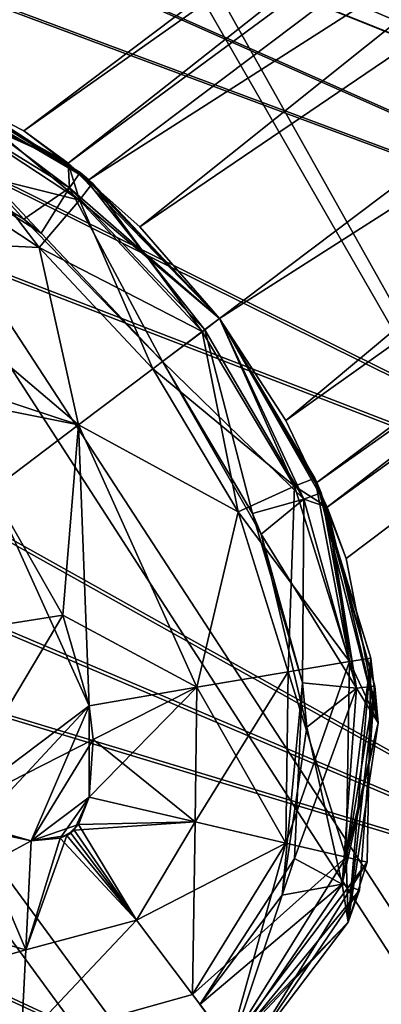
# Model space of a CAD drawing. Header units: metres. Extents: x -904 to 0, y -908 to 0.
# Tile 103 of 136: x -154 to -144, y -181 to -154. Entities that reach past the tile are written whole.
import ezdxf

# ---------------------------------------------------------------- set-up
doc = ezdxf.new("R2010")
doc.units = ezdxf.units.M

msp = doc.modelspace()

# ---------------------------------------------------------------- linework, layer by layer
at = {"layer": 'top0123410'}
for points in [[(-98.515457, -115.3535, 1958.627197), (-153.790512, -157.00679, 1958.627197), (-152.551987, -157.912582, 1963.085205)], [(-153.790512, -157.00679, 1958.627197), (-98.515457, -115.3535, 1958.627197), (-97.193443, -117.107849, 1953.323853)], [(-98.515457, -115.3535, 1358.627197), (-153.790512, -157.00679, 1358.627197), (-152.551987, -157.912582, 1363.085205)], [(-153.790512, -157.00679, 1358.627197), (-98.515457, -115.3535, 1358.627197), (-97.193443, -117.107849, 1353.323853)], [(-97.193443, -117.107849, 1963.930542), (-98.515457, -115.3535, 1958.627197), (-152.551987, -157.912582, 1963.085205)], [(-97.193443, -117.107849, 1363.930542), (-98.515457, -115.3535, 1358.627197), (-152.551987, -157.912582, 1363.085205)], [(-151.971924, -158.385361, 1953.325195), (-153.790512, -157.00679, 1958.627197), (-97.193443, -117.107849, 1953.323853)], [(-151.971924, -158.385361, 1353.325195), (-153.790512, -157.00679, 1358.627197), (-97.193443, -117.107849, 1353.323853)], [(-97.193443, -117.107849, 1963.930542), (-152.551987, -157.912582, 1963.085205), (-150.538818, -159.70166, 1965.316895)], [(-97.193443, -117.107849, 1363.930542), (-152.551987, -157.912582, 1363.085205), (-150.538818, -159.70166, 1365.316895)], [(-151.971924, -158.385361, 1953.325195), (-97.193443, -117.107849, 1953.323853), (-94.001808, -121.343231, 1951.127197)], [(-151.971924, -158.385361, 1353.325195), (-97.193443, -117.107849, 1353.323853), (-94.001808, -121.343231, 1351.127197)], [(-94.001808, -121.343231, 1966.127197), (-97.193443, -117.107849, 1963.930542), (-150.538818, -159.70166, 1965.316895)], [(-94.001808, -121.343231, 1366.127197), (-97.193443, -117.107849, 1363.930542), (-150.538818, -159.70166, 1365.316895)], [(-148.308762, -162.267014, 1951.127197), (-151.971924, -158.385361, 1953.325195), (-94.001808, -121.343231, 1951.127197)], [(-148.308762, -162.267014, 1351.127197), (-151.971924, -158.385361, 1353.325195), (-94.001808, -121.343231, 1351.127197)], [(-94.001808, -121.343231, 1966.127197), (-150.538818, -159.70166, 1965.316895), (-148.308762, -162.266998, 1966.127197)], [(-94.001808, -121.343231, 1366.127197), (-150.538818, -159.70166, 1365.316895), (-148.308762, -162.266998, 1366.127197)], [(-146.457458, -165.117783, 1965.316895), (-94.001808, -121.343231, 1966.127197), (-148.308762, -162.266998, 1966.127197)], [(-148.308762, -162.267014, 1951.127197), (-94.001808, -121.343231, 1951.127197), (-90.810173, -125.578621, 1953.323853)], [(-146.457458, -165.117783, 1365.316895), (-94.001808, -121.343231, 1366.127197), (-148.308762, -162.266998, 1366.127197)], [(-148.308762, -162.267014, 1351.127197), (-94.001808, -121.343231, 1351.127197), (-90.810173, -125.578621, 1353.323853)], [(-90.810173, -125.578621, 1963.930542), (-94.001808, -121.343231, 1966.127197), (-146.457458, -165.117783, 1965.316895)], [(-90.810173, -125.578621, 1363.930542), (-94.001808, -121.343231, 1366.127197), (-146.457458, -165.117783, 1365.316895)], [(-145.587128, -166.858154, 1953.325195), (-148.308762, -162.267014, 1951.127197), (-90.810173, -125.578621, 1953.323853)], [(-145.587128, -166.858154, 1353.325195), (-148.308762, -162.267014, 1351.127197), (-90.810173, -125.578621, 1353.323853)], [(-145.292526, -167.546097, 1963.085205), (-90.810173, -125.578621, 1963.930542), (-146.457458, -165.117783, 1965.316895)], [(-145.292526, -167.546097, 1363.085205), (-90.810173, -125.578621, 1363.930542), (-146.457458, -165.117783, 1365.316895)], [(-145.587128, -166.858154, 1953.325195), (-90.810173, -125.578621, 1953.323853), (-89.488159, -127.33297, 1958.627197)], [(-145.587128, -166.858154, 1353.325195), (-90.810173, -125.578621, 1353.323853), (-89.488159, -127.33297, 1358.627197)], [(-89.488159, -127.33297, 1958.627197), (-90.810173, -125.578621, 1963.930542), (-145.292526, -167.546097, 1963.085205)], [(-89.488159, -127.33297, 1358.627197), (-90.810173, -125.578621, 1363.930542), (-145.292526, -167.546097, 1363.085205)], [(-144.763199, -168.986267, 1958.627197), (-145.587128, -166.858154, 1953.325195), (-89.488159, -127.33297, 1958.627197)], [(-144.763199, -168.986267, 1358.627197), (-145.587128, -166.858154, 1353.325195), (-89.488159, -127.33297, 1358.627197)], [(-144.763199, -168.986267, 1958.627197), (-89.488159, -127.33297, 1958.627197), (-145.292526, -167.546097, 1963.085205)], [(-144.763199, -168.986267, 1358.627197), (-89.488159, -127.33297, 1358.627197), (-145.292526, -167.546097, 1363.085205)], [(-152.551987, -157.912582, 1963.085205), (-157.967087, -154.875076, 1980.627197), (-152.552429, -157.912216, 1980.627197)], [(-157.966568, -154.875244, 1958.627197), (-157.967087, -154.875076, 1980.627197), (-152.551987, -157.912582, 1963.085205)], [(-152.551987, -157.912582, 1363.085205), (-157.967087, -154.875076, 1380.627197), (-152.552429, -157.912216, 1380.627197)], [(-157.966568, -154.875244, 1358.627197), (-157.967087, -154.875076, 1380.627197), (-152.551987, -157.912582, 1363.085205)], [(-152.552429, -157.912216, 1980.627197), (-157.967087, -154.875076, 1980.627197), (-156.536407, -156.122467, 1983.681641)], [(-152.552429, -157.912216, 1380.627197), (-157.967087, -154.875076, 1380.627197), (-157.195541, -155.727341, 1383.455688)], [(-153.790512, -157.00679, 1958.627197), (-157.966568, -154.875244, 1958.627197), (-152.551987, -157.912582, 1963.085205)], [(-153.790512, -157.00679, 1358.627197), (-157.966568, -154.875244, 1358.627197), (-152.551987, -157.912582, 1363.085205)], [(-151.971924, -158.385361, 1953.325195), (-157.000412, -155.248947, 1936.627197), (-157.966568, -154.875244, 1958.627197)], [(-157.966568, -154.875244, 1958.627197), (-153.790512, -157.00679, 1958.627197), (-151.971924, -158.385361, 1953.325195)], [(-151.971924, -158.385361, 1353.325195), (-156.277069, -155.574905, 1336.627197), (-157.966568, -154.875244, 1358.627197)], [(-157.966568, -154.875244, 1358.627197), (-153.790512, -157.00679, 1358.627197), (-151.971924, -158.385361, 1353.325195)], [(-152.517166, -158.603577, 1933.798706), (-157.195541, -155.727341, 1933.798706), (-157.000412, -155.248947, 1936.627197)], [(-152.21843, -158.180481, 1936.627197), (-152.517166, -158.603577, 1933.798706), (-157.000412, -155.248947, 1936.627197)], [(-152.21843, -158.180481, 1936.627197), (-157.000412, -155.248947, 1936.627197), (-151.971924, -158.385361, 1953.325195)], [(-153.789536, -159.483643, 1385.918701), (-157.195541, -155.727341, 1383.455688), (-158.630539, -156.761826, 1385.918701)], [(-153.306458, -159.876129, 1931.335693), (-157.476624, -157.222992, 1931.335693), (-157.195541, -155.727341, 1933.798706)], [(-152.517166, -158.603577, 1933.798706), (-153.306458, -159.876129, 1931.335693), (-157.195541, -155.727341, 1933.798706)], [(-152.517166, -158.603577, 1383.455811), (-157.195541, -155.727341, 1383.455688), (-153.789536, -159.483643, 1385.918701)], [(-152.517166, -158.603577, 1383.455811), (-152.552429, -157.912216, 1380.627197), (-157.195541, -155.727341, 1383.455688)], [(-152.237259, -158.955276, 1333.572754), (-156.536407, -156.122467, 1333.572754), (-156.277069, -155.574905, 1336.627197)], [(-151.866409, -158.474884, 1336.627197), (-152.237259, -158.955276, 1333.572754), (-156.277069, -155.574905, 1336.627197)], [(-151.866409, -158.474884, 1336.627197), (-156.277069, -155.574905, 1336.627197), (-151.971924, -158.385361, 1353.325195)], [(-153.366974, -160.274811, 1330.970337), (-157.285995, -157.689575, 1330.970337), (-156.536407, -156.122467, 1333.572754)], [(-157.285995, -157.689575, 1986.284058), (-152.237259, -158.955276, 1983.681641), (-156.536407, -156.122467, 1983.681641)], [(-152.237259, -158.955276, 1333.572754), (-153.366974, -160.274811, 1330.970337), (-156.536407, -156.122467, 1333.572754)], [(-152.237259, -158.955276, 1983.681641), (-152.552429, -157.912216, 1980.627197), (-156.536407, -156.122467, 1983.681641)], [(-153.789536, -159.483643, 1385.918701), (-158.630539, -156.761826, 1385.918701), (-157.476624, -157.222992, 1931.335693)], [(-153.306458, -159.876129, 1931.335693), (-153.789536, -159.483643, 1385.918701), (-157.476624, -157.222992, 1931.335693)], [(-157.285995, -157.689575, 1330.970337), (-153.366974, -160.274811, 1330.970337), (-158.408997, -160.037308, 1329.233276)], [(-158.408997, -160.037308, 1988.021118), (-153.366974, -160.274811, 1986.284058), (-157.285995, -157.689575, 1986.284058)], [(-157.285995, -157.689575, 1986.284058), (-153.366974, -160.274811, 1986.284058), (-152.237259, -158.955276, 1983.681641)], [(-150.538818, -159.70166, 1965.316895), (-152.552429, -157.912216, 1980.627197), (-148.308762, -162.266998, 1966.127197)], [(-152.552429, -157.912216, 1980.627197), (-148.308762, -162.266998, 1980.627197), (-148.308762, -162.266998, 1966.127197)], [(-150.538818, -159.70166, 1965.316895), (-152.551987, -157.912582, 1963.085205), (-152.552429, -157.912216, 1980.627197)], [(-150.538818, -159.70166, 1365.316895), (-152.552429, -157.912216, 1380.627197), (-148.308762, -162.266998, 1366.127197)], [(-152.552429, -157.912216, 1380.627197), (-148.308762, -162.266998, 1380.627197), (-148.308762, -162.266998, 1366.127197)], [(-150.538818, -159.70166, 1365.316895), (-152.551987, -157.912582, 1363.085205), (-152.552429, -157.912216, 1380.627197)], [(-152.237259, -158.955276, 1983.681641), (-148.308762, -162.266998, 1980.627197), (-152.552429, -157.912216, 1980.627197)], [(-148.308762, -162.266998, 1380.627197), (-152.552429, -157.912216, 1380.627197), (-152.517166, -158.603577, 1383.455811)], [(-148.721786, -162.577499, 1933.798706), (-152.517166, -158.603577, 1933.798706), (-152.21843, -158.180481, 1936.627197)], [(-148.309113, -162.266541, 1936.627197), (-148.721786, -162.577499, 1933.798706), (-152.21843, -158.180481, 1936.627197)], [(-148.308762, -162.267014, 1951.127197), (-148.309113, -162.266541, 1936.627197), (-152.21843, -158.180481, 1936.627197)], [(-148.308762, -162.267014, 1951.127197), (-152.21843, -158.180481, 1936.627197), (-151.971924, -158.385361, 1953.325195)], [(-148.792786, -162.631744, 1333.572754), (-152.237259, -158.955276, 1333.572754), (-151.866409, -158.474884, 1336.627197)], [(-148.308762, -162.267014, 1351.127197), (-151.866409, -158.474884, 1336.627197), (-151.971924, -158.385361, 1353.325195)], [(-148.308762, -162.266998, 1336.627197), (-148.792786, -162.631744, 1333.572754), (-151.866409, -158.474884, 1336.627197)], [(-148.308762, -162.267014, 1351.127197), (-148.308762, -162.266998, 1336.627197), (-151.866409, -158.474884, 1336.627197)], [(-149.906448, -163.470001, 1385.918701), (-152.517166, -158.603577, 1383.455811), (-153.789536, -159.483643, 1385.918701)], [(-149.906357, -163.470123, 1931.335693), (-153.306458, -159.876129, 1931.335693), (-152.517166, -158.603577, 1933.798706)], [(-148.721786, -162.577499, 1933.798706), (-149.906357, -163.470123, 1931.335693), (-152.517166, -158.603577, 1933.798706)], [(-148.721786, -162.577499, 1383.455688), (-152.517166, -158.603577, 1383.455811), (-149.906448, -163.470001, 1385.918701)], [(-148.721786, -162.577499, 1383.455688), (-148.308762, -162.266998, 1380.627197), (-152.517166, -158.603577, 1383.455811)], [(-150.180069, -163.677155, 1330.970337), (-153.366974, -160.274811, 1330.970337), (-152.237259, -158.955276, 1333.572754)], [(-153.366974, -160.274811, 1986.284058), (-148.792786, -162.631744, 1983.681641), (-152.237259, -158.955276, 1983.681641)], [(-148.792786, -162.631744, 1333.572754), (-150.180069, -163.677155, 1330.970337), (-152.237259, -158.955276, 1333.572754)], [(-148.792786, -162.631744, 1983.681641), (-148.308762, -162.266998, 1980.627197), (-152.237259, -158.955276, 1983.681641)], [(-149.906448, -163.470001, 1385.918701), (-153.789536, -159.483643, 1385.918701), (-149.906357, -163.470123, 1931.335693)], [(-153.789536, -159.483643, 1385.918701), (-153.306458, -159.876129, 1931.335693), (-149.906357, -163.470123, 1931.335693)], [(-159.734055, -162.789459, 1988.627197), (-152.258423, -165.243317, 1988.021118), (-158.408997, -160.037308, 1988.021118)], [(-152.258423, -165.243317, 1329.233276), (-157.501343, -164.197815, 1328.627197), (-158.408997, -160.037308, 1329.233276)], [(-153.366974, -160.274811, 1330.970337), (-152.258423, -165.243317, 1329.233276), (-158.408997, -160.037308, 1329.233276)], [(-158.408997, -160.037308, 1988.021118), (-152.258423, -165.243317, 1988.021118), (-153.366974, -160.274811, 1986.284058)], [(-152.258423, -165.243317, 1329.233276), (-153.366974, -160.274811, 1330.970337), (-150.180069, -163.677155, 1330.970337)], [(-152.258423, -165.243317, 1988.021118), (-150.180069, -163.677155, 1986.284058), (-153.366974, -160.274811, 1986.284058)], [(-150.180069, -163.677155, 1986.284058), (-148.792786, -162.631744, 1983.681641), (-153.366974, -160.274811, 1986.284058)], [(-146.208099, -166.956131, 1333.572754), (-148.792786, -162.631744, 1333.572754), (-148.308762, -162.266998, 1336.627197)], [(-148.308762, -162.266998, 1980.627197), (-148.792786, -162.631744, 1983.681641), (-146.208099, -166.956131, 1983.681641)], [(-145.947662, -167.32103, 1933.798706), (-148.721786, -162.577499, 1933.798706), (-148.309113, -162.266541, 1936.627197)], [(-148.308762, -162.266998, 1380.627197), (-148.721786, -162.577499, 1383.455688), (-145.947662, -167.32103, 1383.455811)], [(-145.458618, -167.150452, 1936.627197), (-145.947662, -167.32103, 1933.798706), (-148.309113, -162.266541, 1936.627197)], [(-145.458618, -167.150452, 1936.627197), (-148.309113, -162.266541, 1936.627197), (-148.308762, -162.267014, 1951.127197)], [(-145.644104, -166.732056, 1336.627197), (-146.208099, -166.956131, 1333.572754), (-148.308762, -162.266998, 1336.627197)], [(-145.292313, -167.546585, 1980.627197), (-146.457458, -165.117783, 1965.316895), (-148.308762, -162.266998, 1966.127197)], [(-148.308762, -162.266998, 1966.127197), (-148.308762, -162.266998, 1980.627197), (-145.292313, -167.546585, 1980.627197)], [(-145.292313, -167.546585, 1380.627197), (-146.457458, -165.117783, 1365.316895), (-148.308762, -162.266998, 1366.127197)], [(-148.308762, -162.266998, 1366.127197), (-148.308762, -162.266998, 1380.627197), (-145.292313, -167.546585, 1380.627197)], [(-145.292313, -167.546585, 1980.627197), (-148.308762, -162.266998, 1980.627197), (-146.208099, -166.956131, 1983.681641)], [(-145.644104, -166.732056, 1336.627197), (-148.308762, -162.266998, 1336.627197), (-148.308762, -162.267014, 1351.127197)], [(-145.292313, -167.546585, 1380.627197), (-148.308762, -162.266998, 1380.627197), (-145.947662, -167.32103, 1383.455811)], [(-145.587128, -166.858154, 1953.325195), (-145.458618, -167.150452, 1936.627197), (-148.308762, -162.267014, 1951.127197)], [(-145.587128, -166.858154, 1353.325195), (-145.644104, -166.732056, 1336.627197), (-148.308762, -162.267014, 1351.127197)], [(-147.787903, -167.678391, 1330.970337), (-150.180069, -163.677155, 1330.970337), (-148.792786, -162.631744, 1333.572754)], [(-146.208099, -166.956131, 1983.681641), (-148.792786, -162.631744, 1983.681641), (-150.180069, -163.677155, 1986.284058)], [(-145.947662, -167.32103, 1383.455811), (-148.721786, -162.577499, 1383.455688), (-149.906448, -163.470001, 1385.918701)], [(-147.388489, -167.729126, 1931.335693), (-149.906357, -163.470123, 1931.335693), (-148.721786, -162.577499, 1933.798706)], [(-146.208099, -166.956131, 1333.572754), (-147.787903, -167.678391, 1330.970337), (-148.792786, -162.631744, 1333.572754)], [(-145.947662, -167.32103, 1933.798706), (-147.388489, -167.729126, 1931.335693), (-148.721786, -162.577499, 1933.798706)], [(-159.734055, -162.789459, 1988.627197), (-154.697815, -167.081573, 1988.627197), (-152.258423, -165.243317, 1988.021118)], [(-149.906448, -163.470001, 1385.918701), (-149.906357, -163.470123, 1931.335693), (-147.144592, -168.301041, 1385.918701)], [(-145.947662, -167.32103, 1383.455811), (-149.906448, -163.470001, 1385.918701), (-147.144592, -168.301041, 1385.918701)], [(-149.906357, -163.470123, 1931.335693), (-147.388489, -167.729126, 1931.335693), (-147.144592, -168.301041, 1385.918701)], [(-147.787903, -167.678391, 1330.970337), (-152.258423, -165.243317, 1329.233276), (-150.180069, -163.677155, 1330.970337)], [(-147.787903, -167.678391, 1986.284058), (-150.180069, -163.677155, 1986.284058), (-152.258423, -165.243317, 1988.021118)], [(-146.208099, -166.956131, 1983.681641), (-150.180069, -163.677155, 1986.284058), (-147.787903, -167.678391, 1986.284058)], [(-154.697815, -167.081573, 1328.627197), (-157.501343, -164.197815, 1328.627197), (-152.258423, -165.243317, 1329.233276)], [(-145.292526, -167.546097, 1963.085205), (-146.457458, -165.117783, 1965.316895), (-145.292313, -167.546585, 1980.627197)], [(-145.292526, -167.546097, 1363.085205), (-146.457458, -165.117783, 1365.316895), (-145.292313, -167.546585, 1380.627197)], [(-151.960068, -173.105743, 1328.627197), (-154.697815, -167.081573, 1328.627197), (-152.258423, -165.243317, 1329.233276)], [(-154.697815, -167.081573, 1988.627197), (-152.698486, -170.571335, 1988.627197), (-152.258423, -165.243317, 1988.021118)], [(-152.258423, -165.243317, 1988.021118), (-152.698486, -170.571335, 1988.627197), (-148.94931, -172.590576, 1988.021118)], [(-148.94931, -172.590576, 1329.233276), (-152.258423, -165.243317, 1329.233276), (-147.787903, -167.678391, 1330.970337)], [(-151.960068, -173.105743, 1328.627197), (-152.258423, -165.243317, 1329.233276), (-148.94931, -172.590576, 1329.233276)], [(-148.94931, -172.590576, 1988.021118), (-147.787903, -167.678391, 1986.284058), (-152.258423, -165.243317, 1988.021118)], [(-144.669983, -171.869537, 1333.572754), (-146.208099, -166.956131, 1333.572754), (-145.644104, -166.732056, 1336.627197)], [(-144.072144, -171.771164, 1336.627197), (-144.669983, -171.869537, 1333.572754), (-145.644104, -166.732056, 1336.627197)], [(-144.072144, -171.771164, 1336.627197), (-145.644104, -166.732056, 1336.627197), (-145.587128, -166.858154, 1353.325195)], [(-146.382996, -172.158173, 1330.970337), (-147.787903, -167.678391, 1330.970337), (-146.208099, -166.956131, 1333.572754)], [(-144.669983, -171.869537, 1983.681641), (-146.208099, -166.956131, 1983.681641), (-147.787903, -167.678391, 1986.284058)], [(-144.669983, -171.869537, 1333.572754), (-146.382996, -172.158173, 1330.970337), (-146.208099, -166.956131, 1333.572754)], [(-145.292313, -167.546585, 1980.627197), (-146.208099, -166.956131, 1983.681641), (-144.669983, -171.869537, 1983.681641)], [(-143.86525, -173.588089, 1958.627197), (-143.958344, -172.555099, 1936.627197), (-145.587128, -166.858154, 1953.325195)], [(-143.958344, -172.555099, 1936.627197), (-145.458618, -167.150452, 1936.627197), (-145.587128, -166.858154, 1953.325195)], [(-145.587128, -166.858154, 1953.325195), (-144.763199, -168.986267, 1958.627197), (-143.86525, -173.588089, 1958.627197)], [(-143.86525, -173.588089, 1358.627197), (-144.072144, -171.771164, 1336.627197), (-145.587128, -166.858154, 1353.325195)], [(-145.587128, -166.858154, 1353.325195), (-144.763199, -168.986267, 1358.627197), (-143.86525, -173.588089, 1358.627197)], [(-152.698486, -170.571335, 1988.627197), (-154.697815, -167.081573, 1988.627197), (-161.086868, -171.896133, 1988.627197)], [(-151.960068, -173.105743, 1328.627197), (-156.050629, -176.188248, 1328.627197), (-154.697815, -167.081573, 1328.627197)], [(-145.987274, -172.468872, 1931.335693), (-147.388489, -167.729126, 1931.335693), (-145.947662, -167.32103, 1933.798706)], [(-144.47197, -172.61087, 1383.455811), (-145.947662, -167.32103, 1383.455811), (-147.144592, -168.301041, 1385.918701)], [(-144.47197, -172.61087, 1933.798706), (-145.987274, -172.468872, 1931.335693), (-145.947662, -167.32103, 1933.798706)], [(-144.47197, -172.61087, 1933.798706), (-145.947662, -167.32103, 1933.798706), (-145.458618, -167.150452, 1936.627197)], [(-145.292313, -167.546585, 1380.627197), (-145.947662, -167.32103, 1383.455811), (-144.47197, -172.61087, 1383.455811)], [(-143.958344, -172.555099, 1936.627197), (-144.47197, -172.61087, 1933.798706), (-145.458618, -167.150452, 1936.627197)], [(-144.763199, -168.986267, 1958.627197), (-145.292526, -167.546097, 1963.085205), (-143.86525, -173.588089, 1958.627197)], [(-145.292526, -167.546097, 1963.085205), (-143.865234, -173.588623, 1980.627197), (-143.86525, -173.588089, 1958.627197)], [(-143.865234, -173.588623, 1980.627197), (-145.292526, -167.546097, 1963.085205), (-145.292313, -167.546585, 1980.627197)], [(-144.763199, -168.986267, 1358.627197), (-145.292526, -167.546097, 1363.085205), (-143.86525, -173.588089, 1358.627197)], [(-145.292526, -167.546097, 1363.085205), (-143.865234, -173.588623, 1380.627197), (-143.86525, -173.588089, 1358.627197)], [(-143.865234, -173.588623, 1380.627197), (-145.292526, -167.546097, 1363.085205), (-145.292313, -167.546585, 1380.627197)], [(-143.865234, -173.588623, 1980.627197), (-145.292313, -167.546585, 1980.627197), (-144.669983, -171.869537, 1983.681641)], [(-143.865234, -173.588623, 1380.627197), (-145.292313, -167.546585, 1380.627197), (-144.47197, -172.61087, 1383.455811)], [(-146.382996, -172.158173, 1330.970337), (-148.94931, -172.590576, 1329.233276), (-147.787903, -167.678391, 1330.970337)], [(-146.382996, -172.158173, 1986.284058), (-147.787903, -167.678391, 1986.284058), (-148.94931, -172.590576, 1988.021118)], [(-144.669983, -171.869537, 1983.681641), (-147.787903, -167.678391, 1986.284058), (-146.382996, -172.158173, 1986.284058)], [(-147.144592, -168.301041, 1385.918701), (-147.388489, -167.729126, 1931.335693), (-145.987274, -172.468872, 1931.335693)], [(-145.987274, -172.468872, 1931.335693), (-145.861847, -173.704849, 1385.918701), (-147.144592, -168.301041, 1385.918701)], [(-144.47197, -172.61087, 1383.455811), (-147.144592, -168.301041, 1385.918701), (-145.861847, -173.704849, 1385.918701)], [(-156.050629, -176.188248, 1988.627197), (-152.698486, -170.571335, 1988.627197), (-161.086868, -171.896133, 1988.627197)], [(-156.050629, -176.188248, 1988.627197), (-151.960068, -173.105743, 1988.627197), (-152.698486, -170.571335, 1988.627197)], [(-152.698486, -170.571335, 1988.627197), (-151.960068, -173.105743, 1988.627197), (-148.94931, -172.590576, 1988.021118)], [(-144.764359, -177.351959, 1333.572754), (-146.455826, -176.955902, 1330.970337), (-144.669983, -171.869537, 1333.572754)], [(-146.455826, -176.955902, 1330.970337), (-146.382996, -172.158173, 1330.970337), (-144.669983, -171.869537, 1333.572754)], [(-144.764359, -177.351959, 1983.681641), (-144.669983, -171.869537, 1983.681641), (-146.382996, -172.158173, 1986.284058)], [(-144.174728, -177.491928, 1336.627197), (-144.764359, -177.351959, 1333.572754), (-144.072144, -171.771164, 1336.627197)], [(-144.764359, -177.351959, 1333.572754), (-144.669983, -171.869537, 1333.572754), (-144.072144, -171.771164, 1336.627197)], [(-143.865234, -173.588623, 1980.627197), (-144.669983, -171.869537, 1983.681641), (-144.764359, -177.351959, 1983.681641)], [(-144.174728, -177.491928, 1336.627197), (-144.072144, -171.771164, 1336.627197), (-144.708801, -179.170822, 1358.627197)], [(-144.072144, -171.771164, 1336.627197), (-143.86525, -173.588089, 1358.627197), (-144.708801, -179.170822, 1358.627197)], [(-146.455826, -176.955902, 1330.970337), (-148.989883, -176.362579, 1329.233276), (-146.382996, -172.158173, 1330.970337)], [(-148.989883, -176.362579, 1329.233276), (-148.94931, -172.590576, 1329.233276), (-146.382996, -172.158173, 1330.970337)], [(-146.455826, -176.955902, 1986.284058), (-146.382996, -172.158173, 1986.284058), (-148.94931, -172.590576, 1988.021118)], [(-144.764359, -177.351959, 1983.681641), (-146.382996, -172.158173, 1986.284058), (-146.455826, -176.955902, 1986.284058)], [(-146.211304, -177.38739, 1931.335693), (-146.558319, -178.409821, 1385.918701), (-145.987274, -172.468872, 1931.335693)], [(-146.558319, -178.409821, 1385.918701), (-145.861847, -173.704849, 1385.918701), (-145.987274, -172.468872, 1931.335693)], [(-146.211304, -177.38739, 1931.335693), (-145.987274, -172.468872, 1931.335693), (-144.47197, -172.61087, 1933.798706)], [(-144.386215, -178.2715, 1936.627197), (-144.87471, -178.102661, 1933.798706), (-143.958344, -172.555099, 1936.627197)], [(-144.87471, -178.102661, 1933.798706), (-144.47197, -172.61087, 1933.798706), (-143.958344, -172.555099, 1936.627197)], [(-144.386215, -178.2715, 1936.627197), (-143.958344, -172.555099, 1936.627197), (-144.708801, -179.170822, 1958.627197)], [(-143.958344, -172.555099, 1936.627197), (-143.86525, -173.588089, 1958.627197), (-144.708801, -179.170822, 1958.627197)], [(-151.96373, -175.666458, 1328.627197), (-148.94931, -172.590576, 1329.233276), (-148.989883, -176.362579, 1329.233276)], [(-151.96373, -175.666458, 1328.627197), (-151.960068, -173.105743, 1328.627197), (-148.94931, -172.590576, 1329.233276)], [(-148.94931, -172.590576, 1988.021118), (-151.960068, -173.105743, 1988.627197), (-151.851929, -174.050522, 1988.627197)], [(-148.94931, -172.590576, 1988.021118), (-151.851929, -174.050522, 1988.627197), (-148.989883, -176.362579, 1988.021118)], [(-148.989883, -176.362579, 1988.021118), (-146.455826, -176.955902, 1986.284058), (-148.94931, -172.590576, 1988.021118)], [(-144.87471, -178.102661, 1933.798706), (-146.211304, -177.38739, 1931.335693), (-144.47197, -172.61087, 1933.798706)], [(-144.87471, -178.102661, 1383.455811), (-144.47197, -172.61087, 1383.455811), (-145.861847, -173.704849, 1385.918701)], [(-143.865234, -173.588623, 1380.627197), (-144.47197, -172.61087, 1383.455811), (-144.87471, -178.102661, 1383.455811)], [(-155.172256, -176.552597, 1328.627197), (-156.050629, -176.188248, 1328.627197), (-151.960068, -173.105743, 1328.627197)], [(-151.851929, -174.050522, 1988.627197), (-151.960068, -173.105743, 1988.627197), (-156.050629, -176.188248, 1988.627197)], [(-153.588104, -176.890518, 1328.627197), (-155.172256, -176.552597, 1328.627197), (-151.960068, -173.105743, 1328.627197)], [(-153.588104, -176.890518, 1328.627197), (-151.960068, -173.105743, 1328.627197), (-151.96373, -175.666458, 1328.627197)], [(-144.708664, -179.170746, 1380.627197), (-143.865234, -173.588623, 1380.627197), (-144.87471, -178.102661, 1383.455811)], [(-144.708664, -179.170746, 1980.627197), (-143.865234, -173.588623, 1980.627197), (-144.764359, -177.351959, 1983.681641)], [(-144.708801, -179.170822, 1958.627197), (-143.86525, -173.588089, 1958.627197), (-144.708664, -179.170746, 1980.627197)], [(-144.708801, -179.170822, 1358.627197), (-143.86525, -173.588089, 1358.627197), (-144.708664, -179.170746, 1380.627197)], [(-143.86525, -173.588089, 1958.627197), (-143.865234, -173.588623, 1980.627197), (-144.708664, -179.170746, 1980.627197)], [(-143.86525, -173.588089, 1358.627197), (-143.865234, -173.588623, 1380.627197), (-144.708664, -179.170746, 1380.627197)], [(-144.87471, -178.102661, 1383.455811), (-145.861847, -173.704849, 1385.918701), (-146.558319, -178.409821, 1385.918701)], [(-153.588104, -176.890518, 1988.627197), (-151.851929, -174.050522, 1988.627197), (-156.050629, -176.188248, 1988.627197)], [(-151.96373, -175.666458, 1988.627197), (-151.851929, -174.050522, 1988.627197), (-153.588104, -176.890518, 1988.627197)], [(-151.851929, -174.050522, 1988.627197), (-151.96373, -175.666458, 1988.627197), (-148.989883, -176.362579, 1988.021118)], [(-152.25946, -176.429581, 1328.627197), (-153.588104, -176.890518, 1328.627197), (-151.96373, -175.666458, 1328.627197)], [(-152.77301, -176.816574, 1988.627197), (-151.96373, -175.666458, 1988.627197), (-153.588104, -176.890518, 1988.627197)], [(-152.379456, -176.588516, 1988.627197), (-151.96373, -175.666458, 1988.627197), (-152.77301, -176.816574, 1988.627197)], [(-148.989883, -176.362579, 1988.021118), (-151.96373, -175.666458, 1988.627197), (-152.379456, -176.588516, 1988.627197)], [(-152.25946, -176.429581, 1328.627197), (-151.96373, -175.666458, 1328.627197), (-148.989883, -176.362579, 1329.233276)], [(-153.588104, -176.890518, 1988.627197), (-156.050629, -176.188248, 1988.627197), (-157.375687, -178.940384, 1988.021118)], [(-152.587158, -176.745026, 1328.627197), (-153.588104, -176.890518, 1328.627197), (-152.25946, -176.429581, 1328.627197)], [(-152.475967, -176.676529, 1328.627197), (-152.587158, -176.745026, 1328.627197), (-152.25946, -176.429581, 1328.627197)], [(-152.475967, -176.676529, 1328.627197), (-152.25946, -176.429581, 1328.627197), (-150.637573, -179.116119, 1329.233398)], [(-150.637573, -179.116119, 1988.020996), (-148.989883, -176.362579, 1988.021118), (-152.379456, -176.588516, 1988.627197)], [(-152.25946, -176.429581, 1328.627197), (-148.989883, -176.362579, 1329.233276), (-150.637573, -179.116119, 1329.233398)], [(-150.637573, -179.116119, 1329.233398), (-148.989883, -176.362579, 1329.233276), (-146.455826, -176.955902, 1330.970337)], [(-150.637573, -179.116119, 1988.020996), (-149.071548, -181.194275, 1986.284058), (-148.989883, -176.362579, 1988.021118)], [(-149.071548, -181.194275, 1986.284058), (-146.455826, -176.955902, 1986.284058), (-148.989883, -176.362579, 1988.021118)], [(-157.375687, -178.940384, 1329.233276), (-155.172256, -176.552597, 1328.627197), (-153.738602, -179.941055, 1329.233276)], [(-155.172256, -176.552597, 1328.627197), (-153.588104, -176.890518, 1328.627197), (-153.738602, -179.941055, 1329.233276)], [(-152.475967, -176.676529, 1988.627197), (-152.379456, -176.588516, 1988.627197), (-152.77301, -176.816574, 1988.627197)], [(-152.475967, -176.676529, 1988.627197), (-152.77301, -176.816574, 1988.627197), (-150.637573, -179.116119, 1988.020996)], [(-152.475967, -176.676529, 1328.627197), (-150.637573, -179.116119, 1329.233398), (-152.587158, -176.745026, 1328.627197)], [(-152.475967, -176.676529, 1988.627197), (-150.637573, -179.116119, 1988.020996), (-152.379456, -176.588516, 1988.627197)], [(-153.588104, -176.890518, 1988.627197), (-157.375687, -178.940384, 1988.021118), (-153.738602, -179.941055, 1988.021118)], [(-153.738602, -179.941055, 1329.233276), (-153.588104, -176.890518, 1328.627197), (-152.587158, -176.745026, 1328.627197)], [(-150.637573, -179.116119, 1329.233398), (-153.738602, -179.941055, 1329.233276), (-152.587158, -176.745026, 1328.627197)], [(-152.77301, -176.816574, 1988.627197), (-153.738602, -179.941055, 1988.021118), (-150.637573, -179.116119, 1988.020996)], [(-152.77301, -176.816574, 1988.627197), (-153.588104, -176.890518, 1988.627197), (-153.738602, -179.941055, 1988.021118)], [(-149.071548, -181.194275, 1330.970337), (-150.637573, -179.116119, 1329.233398), (-146.455826, -176.955902, 1330.970337)], [(-149.071548, -181.194275, 1330.970337), (-146.455826, -176.955902, 1330.970337), (-144.764359, -177.351959, 1333.572754)], [(-149.071548, -181.194275, 1986.284058), (-148.026199, -182.581482, 1983.681885), (-146.455826, -176.955902, 1986.284058)], [(-148.026199, -182.581482, 1983.681885), (-144.764359, -177.351959, 1983.681641), (-146.455826, -176.955902, 1986.284058)], [(-148.026199, -182.581482, 1333.57251), (-149.071548, -181.194275, 1330.970337), (-144.764359, -177.351959, 1333.572754)], [(-148.865036, -181.468323, 1931.335693), (-146.211304, -177.38739, 1931.335693), (-144.87471, -178.102661, 1933.798706)], [(-146.558319, -178.409821, 1385.918701), (-146.211304, -177.38739, 1931.335693), (-148.865036, -181.468323, 1931.335693)], [(-148.026199, -182.581482, 1333.57251), (-144.764359, -177.351959, 1333.572754), (-144.174728, -177.491928, 1336.627197)], [(-144.708664, -179.170746, 1980.627197), (-144.764359, -177.351959, 1983.681641), (-148.026199, -182.581482, 1983.681885)], [(-147.661392, -183.065582, 1336.627197), (-148.026199, -182.581482, 1333.57251), (-144.174728, -177.491928, 1336.627197)], [(-147.661392, -183.065582, 1336.627197), (-144.174728, -177.491928, 1336.627197), (-147.661392, -183.065582, 1358.627197)], [(-144.174728, -177.491928, 1336.627197), (-144.708801, -179.170822, 1358.627197), (-147.661392, -183.065582, 1358.627197)], [(-147.972366, -182.652908, 1933.798706), (-148.865036, -181.468323, 1931.335693), (-144.87471, -178.102661, 1933.798706)], [(-147.972366, -182.652908, 1933.798706), (-144.87471, -178.102661, 1933.798706), (-144.386215, -178.2715, 1936.627197)], [(-144.708664, -179.170746, 1380.627197), (-144.87471, -178.102661, 1383.455811), (-147.972366, -182.652908, 1383.455688)], [(-147.972366, -182.652908, 1383.455688), (-144.87471, -178.102661, 1383.455811), (-146.558319, -178.409821, 1385.918701)], [(-147.661392, -183.065582, 1936.627197), (-147.972366, -182.652908, 1933.798706), (-144.386215, -178.2715, 1936.627197)], [(-147.661392, -183.065582, 1936.627197), (-144.386215, -178.2715, 1936.627197), (-147.661392, -183.065582, 1958.627197)], [(-144.386215, -178.2715, 1936.627197), (-144.708801, -179.170822, 1958.627197), (-147.661392, -183.065582, 1958.627197)], [(-148.865036, -181.468323, 1385.918701), (-146.558319, -178.409821, 1385.918701), (-148.865036, -181.468323, 1931.335693)], [(-146.558319, -178.409821, 1385.918701), (-148.865036, -181.468323, 1385.918701), (-147.972366, -182.652908, 1383.455688)], [(-153.866714, -182.540482, 1330.970337), (-158.498688, -181.288116, 1330.970337), (-157.375687, -178.940384, 1329.233276)], [(-153.738602, -179.941055, 1988.021118), (-157.375687, -178.940384, 1988.021118), (-158.498688, -181.288116, 1986.284058)], [(-157.375687, -178.940384, 1329.233276), (-153.738602, -179.941055, 1329.233276), (-153.866714, -182.540482, 1330.970337)], [(-153.738602, -179.941055, 1329.233276), (-150.637573, -179.116119, 1329.233398), (-153.866714, -182.540482, 1330.970337)], [(-150.637573, -179.116119, 1329.233398), (-149.071548, -181.194275, 1330.970337), (-153.866714, -182.540482, 1330.970337)], [(-153.866714, -182.540482, 1986.284058), (-149.071548, -181.194275, 1986.284058), (-150.637573, -179.116119, 1988.020996)], [(-150.637573, -179.116119, 1988.020996), (-153.738602, -179.941055, 1988.021118), (-153.866714, -182.540482, 1986.284058)], [(-147.661392, -183.065582, 1980.627197), (-144.708664, -179.170746, 1980.627197), (-148.026199, -182.581482, 1983.681885)], [(-147.661392, -183.065582, 1380.627197), (-144.708664, -179.170746, 1380.627197), (-147.972366, -182.652908, 1383.455688)], [(-144.708801, -179.170822, 1958.627197), (-144.708664, -179.170746, 1980.627197), (-147.661392, -183.065582, 1980.627197)], [(-144.708801, -179.170822, 1358.627197), (-144.708664, -179.170746, 1380.627197), (-147.661392, -183.065582, 1380.627197)], [(-147.661392, -183.065582, 1958.627197), (-144.708801, -179.170822, 1958.627197), (-147.661392, -183.065582, 1980.627197)], [(-147.661392, -183.065582, 1358.627197), (-144.708801, -179.170822, 1358.627197), (-147.661392, -183.065582, 1380.627197)], [(-153.738602, -179.941055, 1988.021118), (-158.498688, -181.288116, 1986.284058), (-153.866714, -182.540482, 1986.284058)], [(-153.866714, -182.540482, 1986.284058), (-158.498688, -181.288116, 1986.284058), (-159.248276, -182.855225, 1983.681641)], [(-153.952209, -184.275589, 1333.572754), (-158.498688, -181.288116, 1330.970337), (-153.866714, -182.540482, 1330.970337)], [(-153.866714, -182.540482, 1330.970337), (-149.071548, -181.194275, 1330.970337), (-148.026199, -182.581482, 1333.57251)], [(-148.026199, -182.581482, 1983.681885), (-149.071548, -181.194275, 1986.284058), (-153.866714, -182.540482, 1986.284058)]]:
    msp.add_3dface(points, dxfattribs=at)
at = {"layer": 'top0123418'}
for points in [[(-191.963272, -133.299774, 1798.675049), (-192.565308, -134.718124, 1806.324951), (-127.065178, -160.846878, 1798.675049)], [(-191.963272, -133.299774, 1798.675049), (-127.065178, -160.846878, 1798.675049), (-192.550964, -134.684326, 1791.0177)], [(-192.565308, -134.718124, 1806.324951), (-194.26532, -138.723145, 1812.802979), (-128.12146, -163.335358, 1808.668579)], [(-192.550964, -134.684326, 1791.0177), (-128.102783, -163.291367, 1788.668579), (-194.238892, -138.660889, 1784.518921)], [(-192.565308, -134.718124, 1806.324951), (-128.12146, -163.335358, 1808.668579), (-127.065178, -160.846878, 1798.675049)], [(-127.065178, -160.846878, 1798.675049), (-128.102783, -163.291367, 1788.668579), (-192.550964, -134.684326, 1791.0177)], [(-194.238892, -138.660889, 1784.518921), (-130.956253, -170.01384, 1781.330688), (-196.770035, -144.623993, 1780.167969)], [(-128.102783, -163.291367, 1788.668579), (-130.956253, -170.01384, 1781.330688), (-194.238892, -138.660889, 1784.518921)], [(-194.26532, -138.723145, 1812.802979), (-196.80455, -144.705307, 1817.122925), (-130.988586, -170.090027, 1815.971558)], [(-194.26532, -138.723145, 1812.802979), (-130.988586, -170.090027, 1815.971558), (-128.12146, -163.335358, 1808.668579)], [(-196.80455, -144.705307, 1817.122925), (-199.796432, -151.75386, 1818.627075), (-134.898331, -179.300964, 1818.627197)], [(-196.770035, -144.623993, 1780.167969), (-134.860992, -179.212982, 1778.627319), (-199.759079, -151.665878, 1778.627319)], [(-196.80455, -144.705307, 1817.122925), (-134.898331, -179.300964, 1818.627197), (-130.988586, -170.090027, 1815.971558)], [(-130.956253, -170.01384, 1781.330688), (-134.860992, -179.212982, 1778.627319), (-196.770035, -144.623993, 1780.167969)], [(-199.796432, -151.75386, 1818.627075), (-202.785461, -158.795715, 1817.086426), (-134.898331, -179.300964, 1818.627197)], [(-134.860992, -179.212982, 1778.627319), (-202.750961, -158.714447, 1780.13147), (-199.759079, -151.665878, 1778.627319)], [(-202.785461, -158.795715, 1817.086426), (-205.316605, -164.758835, 1812.735474), (-138.80307, -188.500122, 1815.923828)], [(-138.770721, -188.423935, 1781.282837), (-205.290207, -164.696625, 1784.451416), (-202.750961, -158.714447, 1780.13147)], [(-134.898331, -179.300964, 1818.627197), (-202.785461, -158.795715, 1817.086426), (-138.80307, -188.500122, 1815.923828)], [(-134.860992, -179.212982, 1778.627319), (-138.770721, -188.423935, 1781.282837), (-202.750961, -158.714447, 1780.13147)], [(-205.316605, -164.758835, 1812.735474), (-207.004517, -168.735352, 1806.236694), (-141.65654, -195.22258, 1808.585815)], [(-141.637863, -195.178589, 1788.585815), (-206.990234, -168.701691, 1790.929443), (-205.290207, -164.696625, 1784.451416)], [(-138.80307, -188.500122, 1815.923828), (-205.316605, -164.758835, 1812.735474), (-141.65654, -195.22258, 1808.585815)], [(-138.770721, -188.423935, 1781.282837), (-141.637863, -195.178589, 1788.585815), (-205.290207, -164.696625, 1784.451416)], [(-142.694138, -197.667068, 1798.579468), (-207.592239, -170.119965, 1798.579468), (-206.990234, -168.701691, 1790.929443)], [(-141.637863, -195.178589, 1788.585815), (-142.694138, -197.667068, 1798.579468), (-206.990234, -168.701691, 1790.929443)], [(-207.004517, -168.735352, 1806.236694), (-207.592239, -170.119965, 1798.579468), (-142.694138, -197.667068, 1798.579468)], [(-141.65654, -195.22258, 1808.585815), (-207.004517, -168.735352, 1806.236694), (-142.694138, -197.667068, 1798.579468)]]:
    msp.add_3dface(points, dxfattribs=at)
at = {"layer": 'top0123458'}
for points in [[(-264.332214, -57.531643, 123.974747), (-243.170029, -56.729248, 123.995758), (-63.008152, -302.295593, 117.565376)], [(-63.008152, -302.295593, 117.565376), (-243.170029, -56.729248, 123.995758), (-222.050903, -58.298695, 123.954659)], [(-297.830109, -60.486073, 123.897385), (-264.332214, -57.531643, 123.974747), (-63.008152, -302.295593, 117.565376)], [(-222.050903, -58.298695, 123.954659), (-201.240021, -62.22023, 123.851974), (-63.008152, -302.295593, 117.565376)], [(-242.161148, -59.379642, 126.927383), (-262.718689, -60.035652, 126.910202), (-65.273636, -301.103363, 120.597626)], [(-65.273636, -301.103363, 120.597626), (-220.430817, -61.147972, 126.881081), (-242.161148, -59.379642, 126.927383)], [(-262.718689, -60.035652, 126.910202), (-297.25531, -62.855896, 126.836357), (-65.273636, -301.103363, 120.597626)], [(-63.008152, -302.295593, 117.565376), (-331.364288, -63.040817, 123.830482), (-297.830109, -60.486073, 123.897385)], [(-197.33876, -65.891708, 126.756859), (-220.430817, -61.147972, 126.881081), (-65.273636, -301.103363, 120.597626)], [(-201.240021, -62.22023, 123.851974), (-180.998627, -68.444519, 123.68898), (-63.008152, -302.295593, 117.565376)], [(-65.273636, -301.103363, 120.597626), (-297.25531, -62.855896, 126.836357), (-330.992889, -65.251411, 126.773628)], [(-398.51358, -66.948952, 123.728142), (-331.364288, -63.040817, 123.830482), (-63.008152, -302.295593, 117.565376)], [(-399.405853, -68.984154, 126.67588), (-65.273636, -301.103363, 120.597626), (-330.992889, -65.251411, 126.773628)], [(-181.315353, -71.041077, 126.622017), (-197.33876, -65.891708, 126.756859), (-65.273636, -301.103363, 120.597626)], [(-465.701691, -69.252586, 123.667824), (-398.51358, -66.948952, 123.728142), (-69.298546, -367.238312, 115.864792)], [(-398.51358, -66.948952, 123.728142), (-66.409767, -334.739563, 116.715805), (-69.298546, -367.238312, 115.864792)], [(-66.409767, -334.739563, 116.715805), (-398.51358, -66.948952, 123.728142), (-63.008152, -302.295593, 117.565376)], [(-63.008152, -302.295593, 117.565376), (-180.998627, -68.444519, 123.68898), (-161.580826, -76.893288, 123.467743)], [(-71.331543, -367.102356, 118.869377), (-399.405853, -68.984154, 126.67588), (-466.087311, -71.13604, 126.61953)], [(-71.331543, -367.102356, 118.869377), (-68.556175, -334.272247, 119.729065), (-399.405853, -68.984154, 126.67588)], [(-68.556175, -334.272247, 119.729065), (-65.273636, -301.103363, 120.597626), (-399.405853, -68.984154, 126.67588)], [(-452.00235, -701.143799, 107.12117), (-465.701691, -69.252586, 123.667824), (-71.672775, -399.771973, 115.012871)], [(-465.701691, -69.252586, 123.667824), (-69.298546, -367.238312, 115.864792), (-71.672775, -399.771973, 115.012871)], [(-65.273636, -301.103363, 120.597626), (-172.890396, -74.410843, 126.533775), (-181.315353, -71.041077, 126.622017)], [(-73.597755, -399.508667, 118.02079), (-466.087311, -71.13604, 126.61953), (-452.00235, -703.006531, 110.073418)], [(-73.597755, -399.508667, 118.02079), (-71.331543, -367.102356, 118.869377), (-466.087311, -71.13604, 126.61953)], [(-163.42691, -78.783989, 126.419266), (-172.890396, -74.410843, 126.533775), (-65.273636, -301.103363, 120.597626)], [(-161.580826, -76.893288, 123.467743), (-143.23024, -87.460297, 123.19104), (-63.008152, -302.295593, 117.565376)], [(-153.414871, -84.142876, 126.278938), (-163.42691, -78.783989, 126.419266), (-65.273636, -301.103363, 120.597626)], [(-65.273636, -301.103363, 120.597626), (-144.814117, -89.405731, 126.141121), (-153.414871, -84.142876, 126.278938)], [(-136.090378, -95.435875, 125.983215), (-144.814117, -89.405731, 126.141121), (-65.273636, -301.103363, 120.597626)]]:
    msp.add_3dface(points, dxfattribs=at)

doc.saveas('drawing.dxf')
